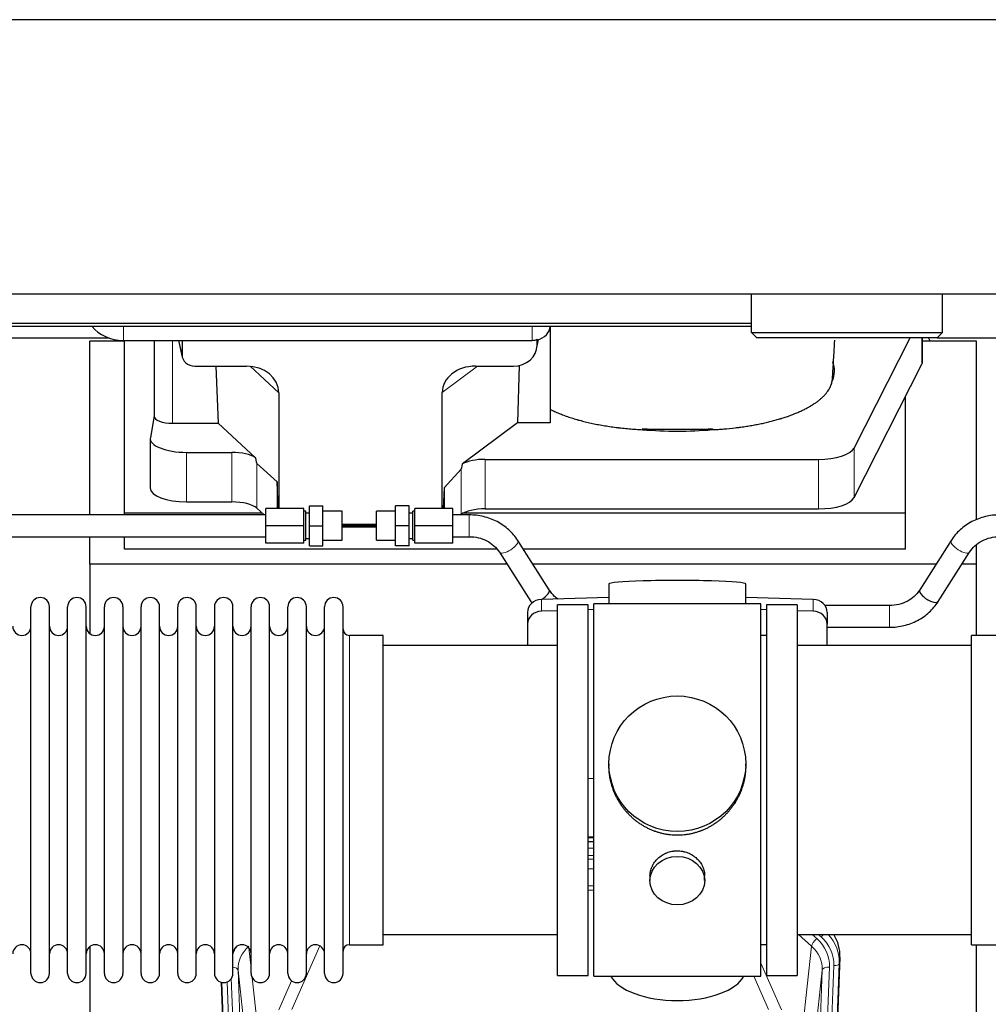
# Model space of a CAD drawing. Header units: inches. Extents: x 0 to 23760, y -13 to 16800.
# Tile 14 of 209: x 3917 to 4450, y 6280 to 6822. Entities that reach past the tile are written whole.
import ezdxf

# ---------------------------------------------------------------- set-up
doc = ezdxf.new("R2010")
doc.units = ezdxf.units.IN
doc.layers.add('254', color=7, linetype='Continuous', true_color=0xffffff)

msp = doc.modelspace()

# ---------------------------------------------------------------- linework, layer by layer
at = {"layer": '254', "color": 2, "linetype": 'Continuous', "lineweight": 25}
for p, q in [((6049.808, 6822.368), (2695.308, 6822.368)), ((6049.808, 6671.342), (2695.308, 6671.342)), ((4319.609, 6650.154), (4319.609, 6671.342)), ((4424.818, 6650.154), (4424.818, 6671.342)), ((4319.606, 6655.058), (2744.808, 6655.058)), ((4319.606, 6653.558), (2744.808, 6653.558)), ((4208.861, 6653.56), (4208.861, 6600.506)), ((3853.833, 6647.191), (3965.767, 6647.191)), ((3955.468, 6549.755), (3955.468, 6645.451)), ((3974.468, 6645.451), (3955.468, 6645.451)), ((3973.861, 6645.835), (4198.861, 6645.835)), ((3974.468, 6550.74), (3974.468, 6645.834)), ((3990.794, 6645.836), (3990.794, 6604.095)), ((4004.205, 6645.835), (4006.31, 6636.592)), ((4006.171, 6645.834), (4006.171, 6637.824)), ((4201.366, 6641.067), (4202.451, 6646.364)), ((4201.576, 6643.134), (4201.576, 6646.431)), ((4322.609, 6647.154), (4319.609, 6650.154)), ((4319.609, 6650.154), (4424.818, 6650.154)), ((4421.818, 6647.154), (4322.609, 6647.154)), ((4376.074, 6586.534), (4406.916, 6647.154)), ((4413.832, 6634.229), (4413.832, 6647.154)), ((4443.468, 6645.451), (4413.832, 6645.451)), ((4424.818, 6650.154), (4421.818, 6647.154)), ((4421.855, 6647.191), (4525.767, 6647.191)), ((4443.468, 6547.001), (4443.468, 6645.451)), ((4013.145, 6631.638), (4041.606, 6631.638)), ((4024.858, 6631.638), (4026.092, 6600.189)), ((4167.774, 6631.638), (4188.625, 6631.638)), ((4191.745, 6631.974), (4190.823, 6600.506)), ((4376.074, 6559.28), (4413.463, 6632.767)), ((4059.401, 6617.008), (4059.401, 6553.255)), ((4149.437, 6553.255), (4149.437, 6617.102)), ((4404.468, 6550.74), (4404.468, 6615.086)), ((3990.794, 6604.225), (3988.723, 6592.336)), ((4001.002, 6600.189), (4026.092, 6600.189)), ((4046.642, 6581.209), (4026.092, 6600.189)), ((4190.823, 6600.506), (4160.571, 6577.787)), ((4208.861, 6600.506), (4190.823, 6600.506)), ((3988.679, 6591.827), (3988.679, 6564.573)), ((4008.679, 6584.174), (4033.513, 6584.174)), ((4173.052, 6580.343), (4356.443, 6580.343)), ((4058.481, 6567.873), (4047.371, 6578.04)), ((4159.735, 6574.881), (4150.417, 6564.735)), ((4058.481, 6567.873), (4058.481, 6553.254)), ((4059.055, 6553.254), (4058.481, 6567.873)), ((4150.417, 6564.735), (4149.863, 6553.254)), ((4150.417, 6564.735), (4150.417, 6553.254)), ((4008.679, 6556.919), (4033.513, 6556.919)), ((4047.371, 6553.376), (4051.291, 6549.754)), ((4052.248, 6543.754), (4052.248, 6553.254)), ((4073.248, 6553.254), (4052.248, 6553.254)), ((4073.248, 6543.754), (4073.248, 6553.254)), ((4076.248, 6543.754), (4076.248, 6554.754)), ((4076.248, 6554.754), (4083.748, 6554.754)), ((4083.748, 6543.754), (4083.748, 6554.754)), ((4123.748, 6543.754), (4123.748, 6554.754)), ((4131.248, 6554.754), (4123.748, 6554.754)), ((4131.248, 6543.754), (4131.248, 6554.754)), ((4134.248, 6543.754), (4134.248, 6553.254)), ((4155.248, 6553.254), (4134.248, 6553.254)), ((4155.248, 6543.754), (4155.248, 6553.254)), ((4052.248, 6549.754), (3896.248, 6549.754)), ((3974.468, 6549.754), (3974.468, 6550.74)), ((4050.228, 6550.74), (3974.468, 6550.74)), ((4074.248, 6551.754), (4073.248, 6551.754)), ((4074.248, 6535.754), (4074.248, 6551.754)), ((4076.248, 6550.754), (4074.248, 6550.754)), ((4094.248, 6551.754), (4083.748, 6551.754)), ((4094.248, 6535.754), (4094.248, 6551.754)), ((4123.748, 6551.754), (4113.248, 6551.754)), ((4113.248, 6535.754), (4113.248, 6551.754)), ((4133.248, 6550.754), (4131.248, 6550.754)), ((4134.248, 6551.754), (4133.248, 6551.754)), ((4133.248, 6535.754), (4133.248, 6551.754)), ((4164.248, 6549.754), (4155.248, 6549.754)), ((4159.415, 6549.754), (4159.735, 6549.99)), ((4404.468, 6550.74), (4160.953, 6550.74)), ((4173.052, 6553.089), (4356.443, 6553.089)), ((4404.468, 6530.937), (4404.468, 6550.74)), ((4052.248, 6534.254), (4052.248, 6543.754)), ((4073.248, 6543.754), (4052.248, 6543.754)), ((4073.248, 6534.254), (4073.248, 6543.754)), ((4076.248, 6532.754), (4076.248, 6543.754)), ((4076.248, 6543.754), (4083.748, 6543.754)), ((4083.748, 6532.754), (4083.748, 6543.754)), ((4113.248, 6543.756), (4094.248, 6543.756)), ((4094.248, 6543.751), (4113.248, 6543.751)), ((4094.248, 6543.111), (4113.248, 6543.111)), ((4113.248, 6544.414), (4094.249, 6544.414)), ((4123.748, 6532.754), (4123.748, 6543.754)), ((4131.248, 6543.754), (4123.748, 6543.754)), ((4131.248, 6532.754), (4131.248, 6543.754)), ((4155.248, 6543.754), (4134.248, 6543.754)), ((4134.248, 6534.254), (4134.248, 6543.754)), ((4155.248, 6534.254), (4155.248, 6543.754)), ((3896.248, 6537.754), (4052.248, 6537.754)), ((3955.468, 6522.626), (3955.468, 6537.754)), ((3974.468, 6530.937), (3974.468, 6537.754)), ((4155.248, 6537.754), (4164.248, 6537.754)), ((4073.248, 6534.254), (4052.248, 6534.254)), ((4073.248, 6535.754), (4074.248, 6535.754)), ((4074.248, 6536.754), (4076.248, 6536.754)), ((4076.248, 6532.754), (4083.748, 6532.754)), ((4083.748, 6535.754), (4094.248, 6535.754)), ((4113.248, 6535.754), (4123.748, 6535.754)), ((4131.248, 6532.754), (4123.748, 6532.754)), ((4131.248, 6536.754), (4133.248, 6536.754)), ((4133.248, 6535.754), (4134.248, 6535.754)), ((4155.248, 6534.254), (4134.248, 6534.254)), ((4208.28, 6508.459), (4190.959, 6535.649)), ((4429.537, 6535.649), (4412.217, 6508.459)), ((4443.468, 6522.626), (4443.468, 6533.365)), ((4179.396, 6530.937), (3974.468, 6530.937)), ((4180.838, 6529.201), (4198.159, 6502.012)), ((4404.468, 6530.937), (4193.956, 6530.937)), ((4422.338, 6502.012), (4439.658, 6529.201)), ((3955.468, 6522.626), (3955.468, 6484.381)), ((4185.034, 6522.626), (3955.468, 6522.626)), ((4421.241, 6522.626), (4199.262, 6522.626)), ((4443.468, 6522.626), (4435.461, 6522.626)), ((4443.468, 6483.426), (4443.468, 6522.626)), ((4241.144, 6511.77), (4241.144, 6500.707)), ((4316.472, 6500.707), (4316.472, 6511.77)), ((3923.008, 6487.776), (3923.008, 6499.177)), ((3933.208, 6487.776), (3933.208, 6499.177)), ((3943.208, 6487.776), (3943.208, 6499.177)), ((3953.408, 6487.776), (3953.408, 6499.177)), ((3963.408, 6487.776), (3963.408, 6499.177)), ((3973.608, 6499.177), (3973.608, 6487.776)), ((3983.608, 6487.776), (3983.608, 6499.177)), ((3993.808, 6487.776), (3993.808, 6499.177)), ((4003.808, 6297.377), (4003.808, 6499.177)), ((4014.008, 6297.377), (4014.008, 6499.177)), ((4024.008, 6499.177), (4024.008, 6297.377)), ((4034.208, 6297.377), (4034.208, 6499.177)), ((4044.208, 6297.377), (4044.208, 6499.177)), ((4054.408, 6297.377), (4054.408, 6499.177)), ((4064.408, 6297.377), (4064.408, 6499.177)), ((4074.608, 6297.377), (4074.608, 6499.177)), ((4084.608, 6297.377), (4084.608, 6499.177)), ((4094.808, 6297.377), (4094.808, 6499.177)), ((4241.145, 6504.343), (4204.028, 6503.194)), ((4212.808, 6296.277), (4212.808, 6500.277)), ((4229.808, 6500.277), (4212.808, 6500.277)), ((4229.808, 6296.277), (4229.808, 6500.277)), ((4277.519, 6500.707), (4232.808, 6500.707)), ((4232.808, 6295.847), (4232.808, 6500.707)), ((4324.808, 6500.707), (4277.519, 6500.707)), ((4353.587, 6503.194), (4316.471, 6504.343)), ((4324.808, 6295.847), (4324.808, 6500.707)), ((4344.808, 6500.277), (4327.808, 6500.277)), ((4327.808, 6500.277), (4327.808, 6296.277)), ((4344.808, 6500.277), (4344.808, 6296.277)), ((4395.626, 6499.907), (4360.058, 6499.907)), ((4196.308, 6496.102), (4196.308, 6489.637)), ((4212.808, 6497.001), (4204.028, 6496.729)), ((4232.808, 6497.621), (4229.809, 6497.528)), ((4327.807, 6497.528), (4324.807, 6497.621)), ((4353.587, 6496.729), (4344.807, 6497.001)), ((4361.308, 6496.102), (4361.308, 6489.637)), ((4196.308, 6489.637), (4196.308, 6477.776)), ((4361.308, 6477.776), (4361.308, 6489.637)), ((3923.008, 6297.377), (3923.008, 6487.776)), ((3933.208, 6297.377), (3933.208, 6487.776)), ((3943.208, 6297.377), (3943.208, 6487.776)), ((3953.408, 6297.377), (3953.408, 6487.776)), ((3963.408, 6297.377), (3963.408, 6487.776)), ((3973.608, 6487.776), (3973.608, 6297.377)), ((3983.608, 6297.377), (3983.608, 6487.776)), ((3993.808, 6297.377), (3993.808, 6487.776)), ((4116.808, 6483.427), (4098.308, 6483.427)), ((4116.808, 6313.127), (4116.808, 6483.427)), ((4327.808, 6483.277), (4324.808, 6483.277)), ((4361.307, 6487.907), (4395.626, 6487.907)), ((4459.308, 6483.427), (4440.808, 6483.427)), ((4440.808, 6473.806), (4440.808, 6483.427)), ((4212.808, 6477.777), (4116.808, 6477.777)), ((4440.808, 6477.777), (4344.808, 6477.777)), ((4440.808, 6313.127), (4440.808, 6473.806)), ((4241.168, 6412.765), (4241.168, 6411.628)), ((4316.447, 6411.627), (4316.447, 6412.765)), ((4229.809, 6404.766), (4232.808, 6404.673)), ((4229.806, 6369.891), (4232.805, 6369.891)), ((4232.806, 6372.395), (4229.807, 6372.395)), ((4263.76, 6350.992), (4263.76, 6348.408)), ((4293.855, 6348.408), (4293.855, 6350.981)), ((4116.808, 6318.777), (4212.808, 6318.777)), ((4344.808, 6318.777), (4440.808, 6318.777)), ((3955.468, 6312.168), (3955.468, 6085.367)), ((4098.308, 6313.127), (4116.808, 6313.127)), ((4324.808, 6313.277), (4327.808, 6313.277)), ((4440.808, 6313.127), (4459.308, 6313.127)), ((4443.468, 6099.559), (4443.468, 6313.122)), ((4368.33, 6306.274), (4355.212, 5973.073)), ((4212.808, 6296.277), (4229.808, 6296.277)), ((4232.808, 6295.847), (4324.808, 6295.847)), ((4327.808, 6296.277), (4344.808, 6296.277)), ((4040.403, 5973.073), (4027.83, 6292.436))]:
    msp.add_line(p, q, dxfattribs=at)
at = {"layer": '254', "color": 110, "linetype": 'Continuous', "lineweight": 13}
for p, q in [((3973.861, 6645.835), (3973.861, 6653.558)), ((4198.861, 6645.835), (4198.861, 6653.558)), ((4001.002, 6600.189), (4001.002, 6645.834)), ((4004.347, 6645.835), (4006.171, 6637.824)), ((4201.576, 6643.134), (4202.224, 6646.297)), ((4413.463, 6647.154), (4413.463, 6632.767)), ((4059.401, 6617.008), (4043.663, 6631.543)), ((4168.792, 6631.638), (4149.437, 6617.102)), ((4376.074, 6586.534), (4376.074, 6559.28)), ((4008.679, 6584.174), (4008.679, 6556.919)), ((4033.513, 6584.174), (4033.513, 6556.919)), ((4173.052, 6580.343), (4173.052, 6553.089)), ((4356.443, 6580.343), (4356.443, 6553.089)), ((4047.371, 6578.04), (4047.371, 6553.376)), ((4159.735, 6574.881), (4159.735, 6549.99)), ((4164.248, 6549.754), (4164.248, 6537.754)), ((4204.028, 6503.194), (4204.028, 6496.729)), ((4353.587, 6503.194), (4353.587, 6496.729)), ((4395.626, 6499.907), (4395.626, 6487.907)), ((4098.308, 6313.127), (4098.308, 6483.427)), ((4232.806, 6372.005), (4229.807, 6372.005)), ((4229.805, 6366.253), (4232.806, 6366.253)), ((4232.806, 6362.283), (4229.805, 6362.283)), ((4229.806, 6360.192), (4232.805, 6360.192)), ((4232.805, 6354.899), (4229.806, 6354.899)), ((4229.807, 6345.64), (4232.806, 6345.64)), ((4232.806, 6343.196), (4229.807, 6343.196)), ((4352.734, 6312.3), (4345.431, 6318.777)), ((4355.558, 6316.555), (4353.053, 6318.777)), ((4357.95, 6317.391), (4356.387, 6318.777)), ((4042.98, 6311.408), (4044.208, 6300.32)), ((4081.975, 6312.53), (4066.595, 6277.5)), ((4347.509, 6265.1), (4352.734, 6312.3)), ((4368.33, 6306.274), (4367.949, 6302.837)), ((4037.044, 6299.154), (4050.11, 5967.26)), ((4042.292, 6251.748), (4037.044, 6299.154)), ((4324.808, 6303.029), (4336.082, 6277.35)), ((4345.505, 5967.26), (4358.571, 6299.154)), ((4362.563, 6300.781), (4349.497, 5968.887)), ((4351.844, 5968.595), (4364.955, 6301.617)), ((4358.571, 6299.154), (4353.324, 6251.748)), ((4367.949, 6302.837), (4354.838, 5969.815)), ((4033.3, 6294.47), (4046.118, 5968.887)), ((4044.797, 6294.996), (4048.107, 6265.1)), ((4059.533, 6277.35), (4066.514, 6293.248)), ((4329.021, 6277.5), (4320.965, 6295.847)), ((4040.777, 5969.815), (4028.078, 6292.378)), ((4031.013, 6292.646), (4043.771, 5968.595))]:
    msp.add_line(p, q, dxfattribs=at)
at = {"layer": '254', "color": 2, "linetype": 'Continuous', "lineweight": 25}
for centre, radius, start, end in [((3928.108, 6499.177), 5.1, 0, 180), ((3948.308, 6499.177), 5.1, 0, 180), ((3968.508, 6499.177), 5.1, 0, 180), ((3988.708, 6499.177), 5.1, 0, 180), ((4008.908, 6499.177), 5.1, 0, 180), ((4029.108, 6499.177), 5.1, 0, 180), ((4049.308, 6499.177), 5.1, 0, 180), ((4069.508, 6499.177), 5.1, 0, 180), ((4089.708, 6499.177), 5.1, 0, 180), ((3918.008, 6488.427), 5, 180, 0), ((3938.208, 6488.427), 5, 180, 0), ((3958.408, 6488.427), 5, 180, 0), ((3978.608, 6488.427), 5, 180, 0), ((3998.808, 6488.427), 5, 180, 0), ((4019.008, 6488.427), 5, 180, 0), ((4039.208, 6488.427), 5, 180, 0), ((4059.408, 6488.427), 5, 180, 0), ((4079.608, 6488.427), 5, 180, 0), ((4098.308, 6486.927), 3.5, 180, 270), ((3918.008, 6308.127), 5, 0, 180), ((3938.208, 6308.127), 5, 0, 180), ((3958.408, 6308.127), 5, 0, 180), ((3978.608, 6308.127), 5, 0, 180), ((3998.808, 6308.127), 5, 0, 180), ((4019.008, 6308.127), 5, 0, 180), ((4039.208, 6308.127), 5, 0, 180), ((4059.408, 6308.127), 5, 0, 180), ((4079.608, 6308.127), 5, 0, 180), ((4098.308, 6309.627), 3.5, 90, 180), ((3928.108, 6297.377), 5.1, 180, 0), ((3948.308, 6297.377), 5.1, 180, 0), ((3968.508, 6297.377), 5.1, 180, 0), ((3988.708, 6297.377), 5.1, 180, 0), ((4008.908, 6297.377), 5.1, 180, 0), ((4029.108, 6297.377), 5.1, 180, 0), ((4049.308, 6297.377), 5.1, 180, 0), ((4069.508, 6297.377), 5.1, 180, 0), ((4089.708, 6297.377), 5.1, 180, 0)]:
    msp.add_arc(centre, radius, start, end, dxfattribs=at)
for centre, major_axis, ratio, start_param, end_param in [((3973.861, 6661.702), (-20, 0), 0.7933958, 0.5389795, 1.5707963), ((4198.861, 6653.769), (-10, 0), 0.7933958, 1.8474697, 3.1150834), ((4198.861, 6653.769), (-10, 0), 0.7933958, 1.5707963, 1.7425489), ((4198.861, 6666.628), (0, -20.985), 0.4765235, 0.1717525, 0.2749449), ((4199.468, 6549.294), (-244, 0), 0.8870108, 3.6019342, 3.6108681), ((4188.536, 6643.213), (13.036, -0.373), 0.8874794, 4.7446027, 6.3085613), ((4013.198, 6637.871), (-7.024, -0.222), 0.8867966, 6.2551969, 7.8183965), ((4040.99, 6616.501), (-18.368, -1.548), 0.8197595, 3.0726, 4.6099191), ((4168.532, 6616.501), (19.053, -1.602), 0.7899984, 1.6768142, 3.2079098), ((4278.811, 6628.956), (-86.5, 0), 0.3826834, 2.9725041, 3.2916257), ((4393.832, 6634.229), (-20, 0), 0.3826834, 2.9492947, 3.1416097), ((4001.002, 6604.095), (-10.208, 0), 0.3826834, 0.0000123, 1.5707963), ((4278.811, 6628.956), (-86.5, 0), 0.3826834, 1.3483772, 1.7943795), ((4008.679, 6591.827), (-20, 0), 0.3826834, 6.216629, 7.8539816), ((4356.443, 6587.997), (-20, 0), 0.3826834, 1.5707963, 2.9492947), ((4033.513, 6578.433), (15, 0), 0.3826834, 0.5047652, 1.5707963), ((4033.513, 6989.648), (13.933, -411.641), 0.0134983, 6.1578935, 6.2699677), ((4173.052, 6574.603), (15, 0), 0.3826834, 1.5707963, 2.5536377), ((4173.052, 6921.113), (-13.469, -346.314), 0.0190642, 0.0224463, 0.1321927), ((4008.679, 6564.573), (-20, 0), 0.3826834, 0.0000123, 1.5707963), ((4356.443, 6560.743), (-20, 0), 0.3826834, 1.5707963, 2.9492947), ((4033.513, 6551.179), (15, 0), 0.3826834, 0.392691, 1.5707963), ((4173.052, 6547.349), (15, 0), 0.3826834, 1.5707963, 2.6633841), ((4278.808, 6511.77), (37.664, 0), 0.0504434, 0, 3.1415927), ((4203.219, 6505.236), (5.06, 3.224), 0.3659982, 4.6529932, 6.2831853), ((4417.277, 6505.236), (-5.06, 3.224), 0.3659982, 0, 3.1415927), ((4204.308, 6496.102), (8, 0), 0.8870108, 1.6057029, 3.1415927), ((4203.219, 6505.236), (5.06, 3.224), 0.3659982, 3.1415927, 3.5847536), ((4353.308, 6496.102), (8, 0), 0.8870108, 0, 1.5358897), ((4204.308, 6489.637), (8, 0), 0.8870108, 1.6057029, 3.1415927), ((4353.308, 6489.637), (8, 0), 0.8870108, 0, 1.5358897), ((4341.308, 6307.083), (-27.038, -0.124), 0.8859493, 3.102669, 3.6464193), ((4278.808, 6299.818), (37.64, 0), 0.4617486, 3.372107, 6.0525728)]:
    msp.add_ellipse(centre, major_axis=major_axis, ratio=ratio, start_param=start_param, end_param=end_param, dxfattribs=at)
at = {"layer": '254', "color": 110, "linetype": 'Continuous', "lineweight": 13}
for centre, major_axis, ratio, start_param, end_param in [((4185.899, 6532.425), (5.06, 3.224), 0.3659982, 3.1521955, 6.2831853), ((4434.598, 6532.425), (-5.06, 3.224), 0.3659982, 0, 3.1309898), ((4355.558, 6314.708), (2.654, 2.992), 0.3265056, 1.2180917, 2.7365282), ((4338.544, 6301.499), (-24.034, -0.11), 0.8859493, 3.102669, 3.9217821), ((4357.95, 6318.776), (1.991, 2.244), 0.3265056, 4.3596844, 4.9945095), ((4340.936, 6302.335), (-24.034, -0.11), 0.8859493, 3.102669, 3.9217821), ((4340.936, 6303.72), (27.029, -0.244), 0.8851019, 6.2564288, 6.9740615), ((4057.071, 6301.499), (24.034, -0.11), 0.8859493, 2.6223803, 2.8322909), ((4057.071, 6299.652), (20.033, -0.591), 0.8872905, 2.3837407, 3.2028538), ((4338.544, 6299.652), (-20.033, -0.591), 0.8872905, 3.0803315, 3.8994446), ((4033.052, 6298.934), (3.997, 0.157), 0.4614673, 0.0341943, 1.2593116), ((4362.563, 6298.934), (3.997, -0.157), 0.4614673, 1.5889619, 3.1073983), ((4364.955, 6303.002), (2.998, -0.118), 0.4614673, 4.7305545, 6.248991)]:
    msp.add_ellipse(centre, major_axis=major_axis, ratio=ratio, start_param=start_param, end_param=end_param, dxfattribs=at)
at = {"layer": '254', "color": 2, "linetype": 'Continuous', "lineweight": 25}
for centre, major_axis, ratio in [((4278.808, 6412.765), (37.64, 0), 0.9914449), ((4278.808, 6348.408), (-15.048, 0), 0.8870108)]:
    msp.add_ellipse(centre, major_axis=major_axis, ratio=ratio, dxfattribs=at)
msp.add_rational_spline([(4201.576, 6646.431), (4201.584, 6646.283), (4201.593, 6646.136)], [0.500000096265, 0.499999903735, 0.500000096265], degree=2, dxfattribs=at)
for points, knots in [([(4364.308, 6626.199), (4364.359, 6627.098), (4364.601, 6631.311), (4364.994, 6637.886), (4365.347, 6643.632), (4365.493, 6645.987)], [0, 0, 0, 0, 0.1389576, 0.6493658, 1, 1, 1, 1]), ([(4364.121, 6623.945), (4364.159, 6624.16), (4364.191, 6624.376), (4364.243, 6624.806), (4364.28, 6625.237), (4364.295, 6625.668), (4364.302, 6625.991), (4364.304, 6626.099), (4364.305, 6626.206)], [0, 0, 0, 0, 0.2858572, 0.2858572, 0.5717144, 0.8575716, 0.8575716, 1, 1, 1, 1]), ([(4297.99, 6596.677), (4299.063, 6596.729), (4300.132, 6596.789), (4302.262, 6596.926), (4303.323, 6597.004), (4306.494, 6597.263), (4308.593, 6597.471), (4311.196, 6597.775), (4311.716, 6597.838), (4312.494, 6597.936), (4312.882, 6597.986), (4313.4, 6598.054), (4313.658, 6598.089), (4314.819, 6598.246), (4315.84, 6598.394), (4317.858, 6598.705), (4318.856, 6598.868), (4320.829, 6599.211), (4321.804, 6599.39), (4323.732, 6599.764), (4324.685, 6599.958), (4326.567, 6600.364), (4328.428, 6600.784), (4331.151, 6601.462), (4332.922, 6601.945), (4334.233, 6602.319), (4334.668, 6602.446), (4335.207, 6602.606), (4335.315, 6602.639), (4335.529, 6602.703), (4335.637, 6602.736), (4335.958, 6602.834), (4336.171, 6602.9), (4337.23, 6603.23), (4338.059, 6603.5), (4340.494, 6604.329), (4342.046, 6604.906), (4344.272, 6605.807), (4345.722, 6606.419), (4347.794, 6607.373), (4349.107, 6608.032), (4350.386, 6608.703), (4351.008, 6609.045), (4351.914, 6609.566), (4352.211, 6609.742), (4352.577, 6609.963), (4352.65, 6610.007), (4352.795, 6610.096), (4353.012, 6610.229), (4353.226, 6610.363), (4353.93, 6610.81), (4355.014, 6611.533), (4356.509, 6612.637), (4357.877, 6613.762), (4358.704, 6614.525), (4359.489, 6615.295), (4359.86, 6615.683), (4360.909, 6616.859), (4361.522, 6617.656), (4362.111, 6618.569), (4362.176, 6618.671), (4362.301, 6618.875), (4362.362, 6618.977), (4362.542, 6619.283), (4362.656, 6619.488), (4362.979, 6620.101), (4363.17, 6620.511), (4363.507, 6621.331), (4363.653, 6621.741), (4363.9, 6622.562), (4364, 6622.973), (4364.077, 6623.385)], [0, 0, 0, 0, 0.03125, 0.03125, 0.0625, 0.0625, 0.125, 0.125, 0.140625, 0.140625, 0.1484375, 0.1523438, 0.15625, 0.15625, 0.1875, 0.1875, 0.21875, 0.21875, 0.25, 0.25, 0.28125, 0.28125, 0.3125, 0.34375, 0.375, 0.375, 0.390625, 0.390625, 0.3945313, 0.3945313, 0.3984375, 0.3984375, 0.40625, 0.40625, 0.4375, 0.4375, 0.5, 0.5, 0.53125, 0.5625, 0.59375, 0.59375, 0.625, 0.625, 0.640625, 0.640625, 0.6445313, 0.6445313, 0.6484375, 0.65625, 0.65625, 0.6875, 0.71875, 0.75, 0.78125, 0.78125, 0.8125, 0.8125, 0.875, 0.875, 0.8828125, 0.8828125, 0.890625, 0.890625, 0.90625, 0.90625, 0.9375, 0.9375, 0.96875, 0.96875, 1, 1, 1, 1]), ([(4208.861, 6607.84), (4209.624, 6607.458), (4210.41, 6607.084), (4212.026, 6606.353), (4213.688, 6605.638), (4215.437, 6604.955), (4217.231, 6604.289), (4218.151, 6603.964), (4220.034, 6603.33), (4220.998, 6603.022), (4222.479, 6602.572), (4222.978, 6602.424), (4223.61, 6602.242), (4223.737, 6602.206), (4223.991, 6602.133), (4224.118, 6602.097), (4224.501, 6601.99), (4224.757, 6601.919), (4226.043, 6601.567), (4227.085, 6601.297), (4229.199, 6600.778), (4231.341, 6600.28), (4233.538, 6599.825), (4235.764, 6599.391), (4236.891, 6599.184), (4239.173, 6598.792), (4240.329, 6598.607), (4242.668, 6598.259), (4243.852, 6598.096), (4245.35, 6597.905), (4245.801, 6597.849), (4246.253, 6597.794), (4246.556, 6597.758), (4246.707, 6597.74), (4247.464, 6597.652), (4248.071, 6597.584), (4249.894, 6597.389), (4251.114, 6597.272), (4253.562, 6597.059), (4254.79, 6596.965), (4257.254, 6596.799), (4258.49, 6596.728), (4259.73, 6596.669)], [0, 0, 0, 0, 0.0625, 0.0625, 0.125, 0.1875, 0.1875, 0.25, 0.25, 0.3125, 0.3125, 0.34375, 0.34375, 0.3515625, 0.3515625, 0.359375, 0.359375, 0.375, 0.375, 0.4375, 0.4375, 0.5, 0.5625, 0.5625, 0.625, 0.625, 0.6875, 0.6875, 0.75, 0.75, 0.765625, 0.7734375, 0.7734375, 0.78125, 0.78125, 0.8125, 0.8125, 0.875, 0.875, 0.9375, 0.9375, 1, 1, 1, 1]), ([(4259.541, 6597.147), (4260.336, 6597.109), (4261.133, 6597.075), (4262.731, 6597.019), (4263.531, 6596.996), (4264.734, 6596.969), (4265.135, 6596.962), (4265.939, 6596.949), (4266.341, 6596.944), (4267.146, 6596.937), (4267.549, 6596.934), (4268.355, 6596.929), (4268.759, 6596.928), (4269.364, 6596.926), (4269.566, 6596.926), (4269.969, 6596.926), (4270.171, 6596.925), (4270.777, 6596.925), (4271.181, 6596.926), (4272.392, 6596.926), (4273.2, 6596.926), (4275.623, 6596.926), (4277.238, 6596.926), (4280.469, 6596.926), (4282.084, 6596.925), (4285.315, 6596.925), (4286.93, 6596.925), (4288.596, 6596.925), (4288.646, 6596.925), (4288.747, 6596.925), (4288.797, 6596.925), (4288.949, 6596.925), (4289.05, 6596.925), (4289.353, 6596.926), (4289.555, 6596.927), (4290.16, 6596.93), (4290.564, 6596.934), (4291.17, 6596.941), (4291.372, 6596.943), (4291.775, 6596.949), (4292.381, 6596.959), (4292.984, 6596.972), (4294.993, 6597.02), (4296.589, 6597.078), (4298.174, 6597.155)], [0, 0, 0, 0, 0.0625, 0.0625, 0.125, 0.125, 0.15625, 0.15625, 0.1875, 0.1875, 0.21875, 0.21875, 0.25, 0.25, 0.265625, 0.265625, 0.28125, 0.28125, 0.3125, 0.3125, 0.375, 0.375, 0.5, 0.5, 0.625, 0.625, 0.75, 0.75, 0.7539063, 0.7539063, 0.7578125, 0.7578125, 0.765625, 0.765625, 0.78125, 0.78125, 0.8125, 0.8125, 0.828125, 0.828125, 0.84375, 0.875, 0.875, 1, 1, 1, 1]), ([(4190.947, 6535.667), (4189.554, 6537.835), (4186.281, 6541.724), (4179.8, 6546.345), (4172.209, 6549.129), (4166.95, 6549.747), (4164.248, 6549.754)], [0, 0, 0, 0, 0.2492977, 0.5015497, 0.7530506, 1, 1, 1, 1]), ([(4456.248, 6549.754), (4453.546, 6549.746), (4448.288, 6549.126), (4440.697, 6546.345), (4434.213, 6541.727), (4430.941, 6537.835), (4429.549, 6535.667)], [0, 0, 0, 0, 0.2469717, 0.498386, 0.7507276, 1, 1, 1, 1]), ([(4164.248, 6537.754), (4166.016, 6537.769), (4169.357, 6537.406), (4174.072, 6535.681), (4178.047, 6532.894), (4180.015, 6530.526), (4180.851, 6529.183)], [0, 0, 0, 0, 0.2548586, 0.5023655, 0.7487111, 1, 1, 1, 1]), ([(4439.646, 6529.183), (4440.48, 6530.527), (4442.446, 6532.896), (4446.424, 6535.68), (4451.139, 6537.402), (4454.481, 6537.767), (4456.248, 6537.754)], [0, 0, 0, 0, 0.251329, 0.4975182, 0.7451753, 1, 1, 1, 1]), ([(4213.161, 6503.363), (4212.488, 6503.828), (4210.596, 6505.334), (4209.102, 6507.134), (4208.268, 6508.478)], [0, 0, 0, 0, 0.3352734, 1, 1, 1, 1]), ([(4412.229, 6508.478), (4411.393, 6507.135), (4409.425, 6504.767), (4405.45, 6501.98), (4400.736, 6500.255), (4397.394, 6499.892), (4395.626, 6499.907)], [0, 0, 0, 0, 0.2512889, 0.4976345, 0.7451414, 1, 1, 1, 1]), ([(4395.626, 6487.907), (4398.329, 6487.914), (4403.587, 6488.531), (4411.178, 6491.316), (4417.659, 6495.937), (4420.932, 6499.826), (4422.325, 6501.994)], [0, 0, 0, 0, 0.2469494, 0.4984503, 0.7507023, 1, 1, 1, 1]), ([(4278.808, 6373.393), (4278.18, 6373.393), (4276.931, 6373.426), (4275.074, 6373.571), (4273.234, 6373.81), (4271.411, 6374.142), (4269.604, 6374.568), (4268.411, 6374.914), (4267.52, 6375.196), (4267.224, 6375.295), (4266.855, 6375.423), (4266.781, 6375.448), (4266.633, 6375.5), (4266.413, 6375.579), (4265.607, 6375.875), (4264.312, 6376.398), (4262.63, 6377.177), (4260.993, 6378.036), (4259.399, 6378.975), (4257.85, 6379.992), (4256.846, 6380.724), (4256.228, 6381.198), (4256.105, 6381.294), (4255.86, 6381.486), (4255.495, 6381.777), (4255.136, 6382.074), (4254.426, 6382.675), (4253.502, 6383.497), (4252.181, 6384.791), (4250.923, 6386.145), (4249.729, 6387.56), (4248.975, 6388.544), (4248.426, 6389.297), (4248.155, 6389.678), (4247.891, 6390.064), (4247.716, 6390.323), (4247.629, 6390.453), (4247.199, 6391.106), (4246.54, 6392.163), (4245.631, 6393.786), (4244.803, 6395.445), (4244.056, 6397.14), (4243.388, 6398.871), (4242.998, 6400.049), (4242.726, 6400.943), (4242.595, 6401.392), (4242.452, 6401.92), (4242.392, 6402.147), (4242.353, 6402.299), (4242.334, 6402.375), (4242.162, 6403.059), (4241.887, 6404.276), (4241.567, 6406.106), (4241.338, 6407.94), (4241.2, 6409.778), (4241.168, 6411.026), (4241.168, 6411.661), (4241.168, 6411.681)], [0, 0, 0, 0, 0.0312188, 0.0624376, 0.0936563, 0.1248751, 0.1560939, 0.1873127, 0.1873127, 0.2029221, 0.2029221, 0.2068244, 0.2068244, 0.2107268, 0.2185315, 0.2497502, 0.280969, 0.3121878, 0.3434066, 0.3746254, 0.4058442, 0.4058442, 0.4136489, 0.4136489, 0.4214535, 0.4370629, 0.4370629, 0.4682817, 0.4995005, 0.5307193, 0.5619381, 0.5931568, 0.5931568, 0.6087662, 0.6165709, 0.6165709, 0.6243756, 0.6243756, 0.6555944, 0.6868132, 0.718032, 0.7492507, 0.7804695, 0.8116883, 0.8116883, 0.8272977, 0.8351024, 0.8390047, 0.8390047, 0.8429071, 0.8429071, 0.8741259, 0.9053447, 0.9365634, 0.9677822, 0.999001, 1, 1, 1, 1]), ([(4316.447, 6411.675), (4316.447, 6411.663), (4316.448, 6411.035), (4316.416, 6409.794), (4316.279, 6407.954), (4316.05, 6406.116), (4315.836, 6404.893), (4315.653, 6403.976), (4315.572, 6403.594), (4315.484, 6403.213), (4315.449, 6403.06), (4315.431, 6402.984), (4315.376, 6402.755), (4315.19, 6401.995), (4314.814, 6400.643), (4314.228, 6398.875), (4313.56, 6397.141), (4312.81, 6395.44), (4311.977, 6393.773), (4311.367, 6392.684), (4310.968, 6392.011), (4310.887, 6391.876), (4310.725, 6391.609), (4310.478, 6391.21), (4310.226, 6390.817), (4309.712, 6390.037), (4309.004, 6389.018), (4307.876, 6387.547), (4306.682, 6386.133), (4305.42, 6384.776), (4304.535, 6383.91), (4303.853, 6383.275), (4303.508, 6382.961), (4303.157, 6382.653), (4302.921, 6382.448), (4302.802, 6382.347), (4302.208, 6381.844), (4301.24, 6381.066), (4299.743, 6379.977), (4298.199, 6378.964), (4296.609, 6378.028), (4294.97, 6377.17), (4293.846, 6376.65), (4292.99, 6376.28), (4292.56, 6376.1), (4292.124, 6375.927), (4291.905, 6375.842), (4291.832, 6375.814), (4291.686, 6375.759), (4291.029, 6375.511), (4289.779, 6375.08), (4287.997, 6374.564), (4286.196, 6374.141), (4284.378, 6373.81), (4282.541, 6373.571), (4281.304, 6373.474), (4280.371, 6373.426), (4279.904, 6373.408), (4279.357, 6373.397), (4279.121, 6373.395), (4278.965, 6373.394), (4278.886, 6373.393), (4278.808, 6373.393)], [0, 0, 0, 0, 0.0006246, 0.0318551, 0.0630856, 0.0943161, 0.1255465, 0.1255465, 0.1411618, 0.1450656, 0.1450656, 0.1489694, 0.1489694, 0.156777, 0.1880075, 0.219238, 0.2504685, 0.2816989, 0.3129294, 0.3441599, 0.3441599, 0.3519675, 0.3519675, 0.3597751, 0.3753904, 0.3753904, 0.4066209, 0.4378513, 0.4690818, 0.5003123, 0.5315428, 0.5315428, 0.547158, 0.5549656, 0.5549656, 0.5627733, 0.5627733, 0.5940037, 0.6252342, 0.6564647, 0.6876952, 0.7189257, 0.7501562, 0.7501562, 0.7657714, 0.773579, 0.773579, 0.7774828, 0.7774828, 0.7813866, 0.8126171, 0.8438476, 0.8750781, 0.9063086, 0.937539, 0.9687695, 0.9687695, 0.9843848, 0.9921924, 0.9960962, 0.9960962, 1, 1, 1, 1]), ([(4263.76, 6350.991), (4263.76, 6351.42), (4263.784, 6351.853), (4263.844, 6352.399), (4263.858, 6352.51), (4263.888, 6352.73), (4263.938, 6353.061), (4264.001, 6353.388), (4264.146, 6354.04), (4264.265, 6354.47), (4264.55, 6355.321), (4264.715, 6355.742), (4264.998, 6356.367), (4265.098, 6356.573), (4265.231, 6356.831), (4265.258, 6356.882), (4265.312, 6356.984), (4265.395, 6357.137), (4265.48, 6357.288), (4265.771, 6357.788), (4266.023, 6358.176), (4266.568, 6358.929), (4266.859, 6359.294), (4267.326, 6359.824), (4267.487, 6359.998), (4267.735, 6360.253), (4267.861, 6360.38), (4267.99, 6360.505), (4268.076, 6360.588), (4268.12, 6360.629), (4268.514, 6360.998), (4268.879, 6361.309), (4269.637, 6361.893), (4270.03, 6362.168), (4270.844, 6362.683), (4271.265, 6362.922), (4271.809, 6363.198), (4271.919, 6363.252), (4272.141, 6363.358), (4272.252, 6363.41), (4272.588, 6363.561), (4272.814, 6363.656), (4273.497, 6363.926), (4273.959, 6364.083), (4274.897, 6364.355), (4275.373, 6364.469), (4276.097, 6364.607), (4276.34, 6364.648), (4276.707, 6364.7), (4276.83, 6364.716), (4277.015, 6364.738), (4277.077, 6364.745), (4277.2, 6364.758), (4277.262, 6364.765), (4277.818, 6364.817), (4278.311, 6364.84), (4279.293, 6364.841), (4279.783, 6364.818), (4280.761, 6364.727), (4281.248, 6364.658), (4281.856, 6364.543), (4281.978, 6364.519), (4282.22, 6364.467), (4282.583, 6364.385), (4282.94, 6364.291), (4283.646, 6364.086), (4284.108, 6363.929), (4285.014, 6363.573), (4285.458, 6363.374), (4286.11, 6363.044), (4286.325, 6362.929), (4286.644, 6362.749), (4286.749, 6362.687), (4286.959, 6362.562), (4287.063, 6362.498), (4287.576, 6362.175), (4287.971, 6361.899), (4288.728, 6361.315), (4289.091, 6361.007), (4289.785, 6360.359), (4290.116, 6360.019), (4290.471, 6359.618), (4290.51, 6359.573), (4290.587, 6359.483), (4290.703, 6359.348), (4290.965, 6359.029), (4291.177, 6358.75), (4291.587, 6358.184), (4291.839, 6357.796), (4292.302, 6357.003), (4292.512, 6356.596), (4292.797, 6355.972), (4292.886, 6355.762), (4293.012, 6355.443), (4293.053, 6355.336), (4293.13, 6355.122), (4293.168, 6355.015), (4293.348, 6354.48), (4293.467, 6354.049), (4293.66, 6353.183), (4293.732, 6352.748), (4293.805, 6352.092), (4293.824, 6351.872), (4293.843, 6351.542), (4293.85, 6351.377), (4293.853, 6351.212), (4293.855, 6351.102), (4293.855, 6351.046), (4293.855, 6350.989), (4293.855, 6350.986), (4293.855, 6350.983)], [0, 0, 0, 0, 0.0308202, 0.0308202, 0.0386347, 0.0386347, 0.0464491, 0.062078, 0.062078, 0.0933358, 0.0933358, 0.1245936, 0.1245936, 0.1402226, 0.1402226, 0.1441298, 0.1441298, 0.148037, 0.1558515, 0.1558515, 0.1871093, 0.1871093, 0.2183671, 0.2183671, 0.233996, 0.233996, 0.2418105, 0.2457177, 0.2457177, 0.2496249, 0.2496249, 0.2808827, 0.2808827, 0.3121405, 0.3121405, 0.3433983, 0.3433983, 0.3512128, 0.3512128, 0.3590273, 0.3590273, 0.3746562, 0.3746562, 0.405914, 0.405914, 0.4371718, 0.4371718, 0.4528007, 0.4528007, 0.4606152, 0.4606152, 0.4645224, 0.4645224, 0.4684296, 0.4684296, 0.4996874, 0.4996874, 0.5309452, 0.5309452, 0.5622031, 0.5622031, 0.5700175, 0.5700175, 0.577832, 0.5934609, 0.5934609, 0.6247187, 0.6247187, 0.6559765, 0.6559765, 0.6716054, 0.6716054, 0.6794199, 0.6794199, 0.6872343, 0.6872343, 0.7184921, 0.7184921, 0.7497499, 0.7497499, 0.7810078, 0.7810078, 0.784915, 0.784915, 0.7888222, 0.7966367, 0.8122656, 0.8122656, 0.8435234, 0.8435234, 0.8747812, 0.8747812, 0.8904101, 0.8904101, 0.8982246, 0.8982246, 0.906039, 0.906039, 0.9372968, 0.9372968, 0.9685546, 0.9685546, 0.9841835, 0.9841835, 0.991998, 0.9959052, 0.9959052, 0.9998125, 0.9998125, 1, 1, 1, 1])]:
    msp.add_open_spline(points, degree=3, knots=knots, dxfattribs=at)
for points in [[(4364.369, 6634.289), (4364.359, 6634.161), (4364.349, 6634.032), (4364.339, 6633.903)], [(4364.077, 6623.385), (4364.092, 6623.572), (4364.106, 6623.758), (4364.121, 6623.945)], [(4259.73, 6596.669), (4259.668, 6596.828), (4259.605, 6596.988), (4259.541, 6597.147)], [(4298.174, 6597.155), (4298.112, 6596.996), (4298.051, 6596.837), (4297.99, 6596.677)]]:
    msp.add_open_spline(points, degree=3, dxfattribs=at)

doc.saveas('drawing.dxf')
